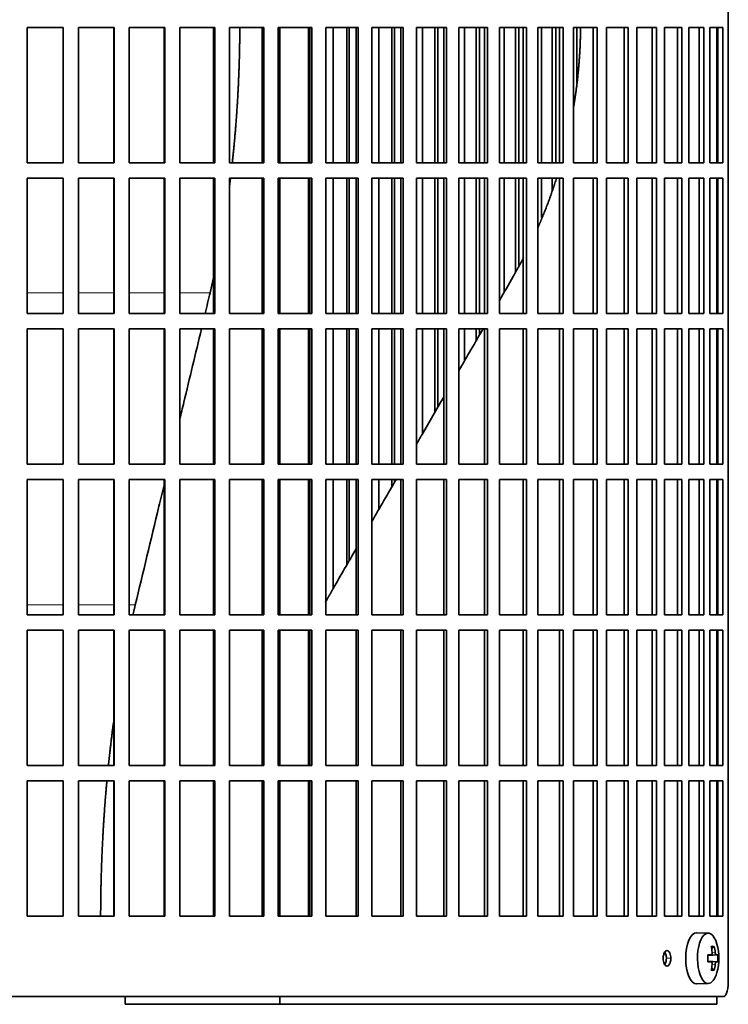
# Model space of a CAD drawing. Header units: millimetres. Extents: x 452 to 1336, y -1172 to 1297.
# Tile 18 of 27: x 1100 to 1239, y -49 to 144. Entities that reach past the tile are written whole.
import ezdxf

# ---------------------------------------------------------------- set-up
doc = ezdxf.new("R2010")
doc.units = ezdxf.units.MM
for name, color, linetype in [('M5X8_UNI7687', 7, 'Continuous'), ('VSI344-454_FILTR', 7, 'Continuous'), ('VSI344-454_SUPPO', 7, 'Continuous')]:
    doc.layers.add(name, color=color, linetype=linetype)

# ---------------------------------------------------------------- blocks, each defined once
blk = doc.blocks.new('SE3')
at = {"layer": 'M5X8_UNI7687', "color": 7, "linetype": 'Continuous', "lineweight": 35}
for p, q in [((1235.26, -34.68), (1233, -34.61)), ((1236.44, -37.28), (1235.92, -37.67)), ((1235.16, -38.97), (1235.83, -38.9)), ((1237.13, -38.92), (1235.16, -39.06)), ((1237.13, -40.3), (1235.16, -40.16)), ((1235.83, -40.32), (1235.16, -40.25)), ((1236.44, -41.94), (1235.92, -41.55)), ((1233, -44.61), (1235.26, -44.54))]:
    blk.add_line(p, q, dxfattribs=at)
at = {"layer": 'M5X8_UNI7687', "color": 4, "linetype": 'Continuous', "lineweight": 9}
for p, q in [((1236.02, -38.46), (1236.63, -38.4)), ((1236.84, -38.9), (1235.16, -39.06)), ((1235.16, -38.97), (1235.82, -38.9)), ((1235.16, -40.16), (1236.84, -40.32)), ((1235.82, -40.32), (1235.16, -40.25)), ((1236.63, -40.82), (1236.02, -40.76))]:
    blk.add_line(p, q, dxfattribs=at)
at = {"layer": 'M5X8_UNI7687', "color": 7, "linetype": 'Continuous', "lineweight": 35}
for centre, radius, start, end in [((1227.35, -39.61), 10, 343.7273, 16.2727), ((1227.73, -39.61), 9.42, 355.7871, 4.2129)]:
    blk.add_arc(centre, radius, start, end, dxfattribs=at)
for centre, major_axis, ratio, start_param, end_param in [((1232.97, -39.61), (0, -5), 0.422618, 3.141593, 6.283185), ((1235.24, -39.61), (0, -4.93), 0.422618, 2.175256, 6.283185), ((1229.35, -42.67), (7.75, 5.06), 0.247104, 0.286808, 0.4365), ((1227.43, -39.61), (0, 10), 0.866025, 4.833518, 4.948078), ((1227.3, -39.61), (0, 10), 0.939693, 4.833518, 4.948078), ((1227.37, -39.77), (9.97, 0.79), 0.036834, 0.556003, 0.670562), ((1230.65, -39.61), (0, -9.26), 0.488139, 1.49595, 1.645642), ((1227.37, -39.46), (9.97, -0.79), 0.036834, -0.670562, -0.556003), ((1227.37, -39.77), (9.97, 0.79), 0.036834, 0.199185, 0.313745), ((1227.37, -39.46), (9.97, -0.79), 0.036834, -0.313745, -0.199185), ((1227.43, -39.61), (0, -10), 0.866025, 1.335108, 1.449667), ((1229.35, -36.55), (7.75, -5.06), 0.247104, -0.4365, -0.286808), ((1227.3, -39.61), (0, -10), 0.939693, 1.335108, 1.449667), ((1235.24, -39.61), (0, -4.93), 0.422618, 0, 0.966337), ((1232.97, -39.61), (0, -5), 0.422618, 0, 0.012961)]:
    blk.add_ellipse(centre, major_axis=major_axis, ratio=ratio, start_param=start_param, end_param=end_param, dxfattribs=at)
for points in [[(1235.82, -38.9), (1235.83, -38.9), (1235.84, -38.9), (1235.87, -38.89), (1235.89, -38.88), (1235.91, -38.86), (1235.93, -38.84), (1235.95, -38.82), (1235.97, -38.79), (1235.99, -38.75), (1236, -38.72), (1236.01, -38.68), (1236.02, -38.63), (1236.03, -38.59), (1236.03, -38.55), (1236.03, -38.5), (1236.03, -38.45), (1236.03, -38.42), (1236.03, -38.4)], [(1236.63, -38.4), (1236.63, -38.42), (1236.63, -38.45), (1236.64, -38.5), (1236.65, -38.55), (1236.66, -38.59), (1236.67, -38.63), (1236.68, -38.68), (1236.7, -38.72), (1236.71, -38.75), (1236.73, -38.79), (1236.74, -38.82), (1236.76, -38.84), (1236.77, -38.86), (1236.79, -38.88), (1236.8, -38.89), (1236.82, -38.9), (1236.83, -38.9), (1236.84, -38.9)], [(1236.03, -40.82), (1236.03, -40.8), (1236.03, -40.77), (1236.03, -40.72), (1236.03, -40.67), (1236.03, -40.63), (1236.02, -40.59), (1236.01, -40.54), (1236, -40.5), (1235.99, -40.47), (1235.97, -40.43), (1235.95, -40.4), (1235.93, -40.38), (1235.91, -40.36), (1235.89, -40.34), (1235.87, -40.33), (1235.84, -40.32), (1235.83, -40.32), (1235.82, -40.32)], [(1236.84, -40.32), (1236.83, -40.32), (1236.82, -40.32), (1236.8, -40.33), (1236.79, -40.34), (1236.77, -40.36), (1236.76, -40.38), (1236.74, -40.4), (1236.73, -40.43), (1236.71, -40.47), (1236.7, -40.5), (1236.68, -40.54), (1236.67, -40.59), (1236.66, -40.63), (1236.65, -40.67), (1236.64, -40.72), (1236.63, -40.77), (1236.63, -40.8), (1236.63, -40.82)]]:
    blk.add_open_spline(points, degree=3, dxfattribs=at)
at = {"layer": 'VSI344-454_FILTR', "color": 7, "linetype": 'Continuous', "lineweight": 35}
for p, q in [((1239.2, -44.11), (1239.2, 226.89)), ((1101.9, 142.64), (1108.94, 142.64)), ((1101.9, 116.14), (1101.9, 142.64)), ((1108.92, 116.14), (1108.92, 142.64)), ((1108.94, 116.14), (1108.94, 142.64)), ((1111.92, 142.64), (1118.92, 142.64)), ((1111.92, 116.14), (1111.92, 142.64)), ((1118.84, 116.14), (1118.84, 142.64)), ((1118.92, 116.14), (1118.92, 142.64)), ((1121.88, 142.64), (1128.83, 142.64)), ((1121.88, 116.14), (1121.88, 142.64)), ((1128.68, 116.14), (1128.68, 142.64)), ((1128.83, 116.14), (1128.83, 142.64)), ((1131.76, 142.64), (1138.61, 142.64)), ((1131.76, 116.14), (1131.76, 142.64)), ((1138.39, 116.14), (1138.39, 142.64)), ((1138.61, 116.14), (1138.61, 142.64)), ((1141.5, 142.64), (1148.22, 142.64)), ((1141.5, 116.14), (1141.5, 142.64)), ((1147.93, 116.14), (1147.93, 142.64)), ((1148.22, 116.14), (1148.22, 142.64)), ((1151.04, 142.64), (1157.61, 142.64)), ((1151.04, 116.14), (1151.04, 142.64)), ((1157.25, 116.14), (1157.25, 142.64)), ((1157.61, 116.14), (1157.61, 142.64)), ((1160.36, 142.64), (1166.73, 142.64)), ((1160.36, 116.14), (1160.36, 142.64)), ((1161.82, 116.14), (1161.82, 142.64)), ((1164.46, 116.14), (1164.46, 142.64)), ((1164.91, 116.14), (1164.91, 142.64)), ((1166.31, 116.14), (1166.31, 142.64)), ((1166.73, 116.14), (1166.73, 142.64)), ((1169.39, 142.64), (1175.54, 142.64)), ((1169.39, 116.14), (1169.39, 142.64)), ((1170.72, 116.14), (1170.72, 142.64)), ((1173.27, 116.14), (1173.27, 142.64)), ((1173.79, 116.14), (1173.79, 142.64)), ((1175.06, 116.14), (1175.06, 142.64)), ((1175.54, 116.14), (1175.54, 142.64)), ((1178.1, 142.64), (1184, 142.64)), ((1178.1, 116.14), (1178.1, 142.64)), ((1179.3, 116.14), (1179.3, 142.64)), ((1181.75, 116.14), (1181.75, 142.64)), ((1182.32, 116.14), (1182.32, 142.64)), ((1183.45, 116.14), (1183.45, 142.64)), ((1184, 116.14), (1184, 142.64)), ((1186.44, 142.64), (1192.06, 142.64)), ((1186.44, 116.14), (1186.44, 142.64)), ((1187.51, 116.14), (1187.51, 142.64)), ((1189.83, 116.14), (1189.83, 142.64)), ((1190.46, 116.14), (1190.46, 142.64)), ((1191.46, 116.14), (1191.46, 142.64)), ((1192.06, 116.14), (1192.06, 142.64)), ((1194.38, 142.64), (1199.69, 142.64)), ((1194.38, 116.14), (1194.38, 142.64)), ((1195.3, 116.14), (1195.3, 142.64)), ((1197.5, 116.14), (1197.5, 142.64)), ((1198.18, 116.14), (1198.18, 142.64)), ((1199.03, 116.14), (1199.03, 142.64)), ((1199.69, 116.14), (1199.69, 142.64)), ((1201.87, 142.64), (1206.84, 142.64)), ((1201.87, 116.14), (1201.87, 142.64)), ((1202.64, 116.14), (1202.64, 142.64)), ((1204.7, 116.14), (1204.7, 142.64)), ((1205.44, 116.14), (1205.44, 142.64)), ((1206.14, 116.14), (1206.14, 142.64)), ((1206.84, 116.14), (1206.84, 142.64)), ((1208.88, 142.64), (1213.49, 142.64)), ((1208.88, 116.14), (1208.88, 142.64)), ((1209.5, 131.87), (1209.5, 142.64)), ((1212.74, 116.14), (1212.74, 142.64)), ((1213.49, 116.14), (1213.49, 142.64)), ((1215.37, 142.64), (1219.6, 142.64)), ((1215.37, 116.14), (1215.37, 142.64)), ((1218.8, 116.14), (1218.8, 142.64)), ((1219.6, 116.14), (1219.6, 142.64)), ((1221.31, 142.64), (1225.15, 142.64)), ((1221.31, 116.14), (1221.31, 142.64)), ((1224.31, 116.14), (1224.31, 142.64)), ((1225.15, 116.14), (1225.15, 142.64)), ((1226.68, 142.64), (1230.09, 142.64)), ((1226.68, 116.14), (1226.68, 142.64)), ((1229.22, 116.14), (1229.22, 142.64)), ((1230.09, 116.14), (1230.09, 142.64)), ((1231.45, 142.64), (1234.42, 142.64)), ((1231.45, 116.14), (1231.45, 142.64)), ((1233.51, 116.14), (1233.51, 142.64)), ((1234.42, 116.14), (1234.42, 142.64)), ((1235.58, 142.64), (1238.11, 142.64)), ((1235.58, 116.14), (1235.58, 142.64)), ((1237.17, 116.14), (1237.17, 142.64)), ((1238.11, 116.14), (1238.11, 142.64)), ((1101.9, 116.14), (1108.94, 116.14)), ((1111.92, 116.14), (1118.92, 116.14)), ((1121.88, 116.14), (1128.83, 116.14)), ((1131.76, 116.14), (1138.61, 116.14)), ((1141.5, 116.14), (1148.22, 116.14)), ((1151.04, 116.14), (1157.61, 116.14)), ((1160.36, 116.14), (1166.73, 116.14)), ((1169.39, 116.14), (1175.54, 116.14)), ((1178.1, 116.14), (1184, 116.14)), ((1186.44, 116.14), (1192.06, 116.14)), ((1194.38, 116.14), (1199.69, 116.14)), ((1201.87, 116.14), (1206.84, 116.14)), ((1208.88, 116.14), (1213.49, 116.14)), ((1215.37, 116.14), (1219.6, 116.14)), ((1221.31, 116.14), (1225.15, 116.14)), ((1226.68, 116.14), (1230.09, 116.14)), ((1231.45, 116.14), (1234.42, 116.14)), ((1235.58, 116.14), (1238.11, 116.14)), ((1101.9, 113.14), (1108.94, 113.14)), ((1101.9, 86.64), (1101.9, 113.14)), ((1108.92, 86.64), (1108.92, 113.14)), ((1108.94, 86.64), (1108.94, 113.14)), ((1111.92, 113.14), (1118.92, 113.14)), ((1111.92, 86.64), (1111.92, 113.14)), ((1118.84, 86.64), (1118.84, 113.14)), ((1118.92, 86.64), (1118.92, 113.14)), ((1121.88, 113.14), (1128.83, 113.14)), ((1121.88, 86.64), (1121.88, 113.14)), ((1128.68, 86.64), (1128.68, 113.14)), ((1128.83, 86.64), (1128.83, 113.14)), ((1131.76, 113.14), (1138.61, 113.14)), ((1131.76, 86.64), (1131.76, 113.14)), ((1138.39, 86.64), (1138.39, 113.14)), ((1138.61, 86.64), (1138.61, 113.14)), ((1141.5, 113.14), (1148.22, 113.14)), ((1141.5, 86.64), (1141.5, 113.14)), ((1147.93, 86.64), (1147.93, 113.14)), ((1148.22, 86.64), (1148.22, 113.14)), ((1151.04, 113.14), (1157.61, 113.14)), ((1151.04, 86.64), (1151.04, 113.14)), ((1157.25, 86.64), (1157.25, 113.14)), ((1157.61, 86.64), (1157.61, 113.14)), ((1160.36, 113.14), (1166.73, 113.14)), ((1160.36, 86.64), (1160.36, 113.14)), ((1161.82, 86.64), (1161.82, 113.14)), ((1164.46, 86.64), (1164.46, 113.14)), ((1164.91, 86.64), (1164.91, 113.14)), ((1166.31, 86.64), (1166.31, 113.14)), ((1166.73, 86.64), (1166.73, 113.14)), ((1169.39, 113.14), (1175.54, 113.14)), ((1169.39, 86.64), (1169.39, 113.14)), ((1170.72, 86.64), (1170.72, 113.14)), ((1173.27, 86.64), (1173.27, 113.14)), ((1173.79, 86.64), (1173.79, 113.14)), ((1175.06, 86.64), (1175.06, 113.14)), ((1175.54, 86.64), (1175.54, 113.14)), ((1178.1, 113.14), (1184, 113.14)), ((1178.1, 86.64), (1178.1, 113.14)), ((1179.3, 86.64), (1179.3, 113.14)), ((1181.75, 86.64), (1181.75, 113.14)), ((1182.32, 86.64), (1182.32, 113.14)), ((1183.45, 86.64), (1183.45, 113.14)), ((1184, 86.64), (1184, 113.14)), ((1186.44, 113.14), (1192.06, 113.14)), ((1186.44, 86.64), (1186.44, 113.14)), ((1187.51, 86.64), (1187.51, 113.14)), ((1189.83, 86.64), (1189.83, 113.14)), ((1190.46, 86.64), (1190.46, 113.14)), ((1191.46, 86.64), (1191.46, 113.14)), ((1192.06, 86.64), (1192.06, 113.14)), ((1194.38, 113.14), (1199.69, 113.14)), ((1194.38, 86.64), (1194.38, 113.14)), ((1195.3, 90.79), (1195.3, 113.14)), ((1197.5, 94.68), (1197.5, 113.14)), ((1198.18, 96), (1198.18, 113.14)), ((1199.03, 86.64), (1199.03, 113.14)), ((1199.69, 86.64), (1199.69, 113.14)), ((1201.87, 113.14), (1206.84, 113.14)), ((1201.87, 86.64), (1201.87, 113.14)), ((1202.64, 105.4), (1202.64, 113.14)), ((1204.7, 110.7), (1204.7, 113.14)), ((1206.14, 86.64), (1206.14, 113.14)), ((1206.84, 86.64), (1206.84, 113.14)), ((1208.88, 113.14), (1213.49, 113.14)), ((1208.88, 86.64), (1208.88, 113.14)), ((1212.74, 86.64), (1212.74, 113.14)), ((1213.49, 86.64), (1213.49, 113.14)), ((1215.37, 113.14), (1219.6, 113.14)), ((1215.37, 86.64), (1215.37, 113.14)), ((1218.8, 86.64), (1218.8, 113.14)), ((1219.6, 86.64), (1219.6, 113.14)), ((1221.31, 113.14), (1225.15, 113.14)), ((1221.31, 86.64), (1221.31, 113.14)), ((1224.31, 86.64), (1224.31, 113.14)), ((1225.15, 86.64), (1225.15, 113.14)), ((1226.68, 113.14), (1230.09, 113.14)), ((1226.68, 86.64), (1226.68, 113.14)), ((1229.22, 86.64), (1229.22, 113.14)), ((1230.09, 86.64), (1230.09, 113.14)), ((1231.45, 113.14), (1234.42, 113.14)), ((1231.45, 86.64), (1231.45, 113.14)), ((1233.51, 86.64), (1233.51, 113.14)), ((1234.42, 86.64), (1234.42, 113.14)), ((1235.58, 113.14), (1238.11, 113.14)), ((1235.58, 86.64), (1235.58, 113.14)), ((1237.17, 86.64), (1237.17, 113.14)), ((1238.11, 86.64), (1238.11, 113.14)), ((1101.9, 86.64), (1108.94, 86.64)), ((1111.92, 86.64), (1118.92, 86.64)), ((1121.88, 86.64), (1128.83, 86.64)), ((1131.76, 86.64), (1138.61, 86.64)), ((1141.5, 86.64), (1148.22, 86.64)), ((1151.04, 86.64), (1157.61, 86.64)), ((1160.36, 86.64), (1166.73, 86.64)), ((1169.39, 86.64), (1175.54, 86.64)), ((1178.1, 86.64), (1184, 86.64)), ((1186.44, 86.64), (1192.06, 86.64)), ((1194.38, 86.64), (1199.69, 86.64)), ((1201.87, 86.64), (1206.84, 86.64)), ((1208.88, 86.64), (1213.49, 86.64)), ((1215.37, 86.64), (1219.6, 86.64)), ((1221.31, 86.64), (1225.15, 86.64)), ((1226.68, 86.64), (1230.09, 86.64)), ((1231.45, 86.64), (1234.42, 86.64)), ((1235.58, 86.64), (1238.11, 86.64)), ((1101.9, 83.64), (1108.94, 83.64)), ((1101.9, 57.14), (1101.9, 83.64)), ((1108.92, 57.14), (1108.92, 83.64)), ((1108.94, 57.14), (1108.94, 83.64)), ((1111.92, 83.64), (1118.92, 83.64)), ((1111.92, 57.14), (1111.92, 83.64)), ((1118.84, 57.14), (1118.84, 83.64)), ((1118.92, 57.14), (1118.92, 83.64)), ((1121.88, 83.64), (1128.83, 83.64)), ((1121.88, 57.14), (1121.88, 83.64)), ((1128.68, 57.14), (1128.68, 83.64)), ((1128.83, 57.14), (1128.83, 83.64)), ((1131.76, 83.64), (1138.61, 83.64)), ((1131.76, 57.14), (1131.76, 83.64)), ((1138.39, 57.14), (1138.39, 83.64)), ((1138.61, 57.14), (1138.61, 83.64)), ((1141.5, 83.64), (1148.22, 83.64)), ((1141.5, 57.14), (1141.5, 83.64)), ((1147.93, 57.14), (1147.93, 83.64)), ((1148.22, 57.14), (1148.22, 83.64)), ((1151.04, 83.64), (1157.61, 83.64)), ((1151.04, 57.14), (1151.04, 83.64)), ((1157.25, 57.14), (1157.25, 83.64)), ((1157.61, 57.14), (1157.61, 83.64)), ((1160.36, 83.64), (1166.73, 83.64)), ((1160.36, 57.14), (1160.36, 83.64)), ((1161.82, 57.14), (1161.82, 83.64)), ((1164.46, 57.14), (1164.46, 83.64)), ((1164.91, 57.14), (1164.91, 83.64)), ((1166.31, 57.14), (1166.31, 83.64)), ((1166.73, 57.14), (1166.73, 83.64)), ((1169.39, 83.64), (1175.54, 83.64)), ((1169.39, 57.14), (1169.39, 83.64)), ((1170.72, 57.14), (1170.72, 83.64)), ((1173.27, 57.14), (1173.27, 83.64)), ((1173.79, 57.14), (1173.79, 83.64)), ((1175.06, 57.14), (1175.06, 83.64)), ((1175.54, 57.14), (1175.54, 83.64)), ((1178.1, 83.64), (1184, 83.64)), ((1178.1, 57.14), (1178.1, 83.64)), ((1179.3, 63.08), (1179.3, 83.64)), ((1181.75, 67.31), (1181.75, 83.64)), ((1182.32, 68.31), (1182.32, 83.64)), ((1183.45, 57.14), (1183.45, 83.64)), ((1184, 57.14), (1184, 83.64)), ((1186.44, 83.64), (1192.06, 83.64)), ((1186.44, 57.14), (1186.44, 83.64)), ((1187.51, 77.29), (1187.51, 83.64)), ((1189.83, 81.32), (1189.83, 83.64)), ((1190.46, 82.41), (1190.46, 83.64)), ((1191.46, 57.14), (1191.46, 83.64)), ((1192.06, 57.14), (1192.06, 83.64)), ((1194.38, 83.64), (1199.69, 83.64)), ((1194.38, 57.14), (1194.38, 83.64)), ((1199.03, 57.14), (1199.03, 83.64)), ((1199.69, 57.14), (1199.69, 83.64)), ((1201.87, 83.64), (1206.84, 83.64)), ((1201.87, 57.14), (1201.87, 83.64)), ((1206.14, 57.14), (1206.14, 83.64)), ((1206.84, 57.14), (1206.84, 83.64)), ((1208.88, 83.64), (1213.49, 83.64)), ((1208.88, 57.14), (1208.88, 83.64)), ((1212.74, 57.14), (1212.74, 83.64)), ((1213.49, 57.14), (1213.49, 83.64)), ((1215.37, 83.64), (1219.6, 83.64)), ((1215.37, 57.14), (1215.37, 83.64)), ((1218.8, 57.14), (1218.8, 83.64)), ((1219.6, 57.14), (1219.6, 83.64)), ((1221.31, 83.64), (1225.15, 83.64)), ((1221.31, 57.14), (1221.31, 83.64)), ((1224.31, 57.14), (1224.31, 83.64)), ((1225.15, 57.14), (1225.15, 83.64)), ((1226.68, 83.64), (1230.09, 83.64)), ((1226.68, 57.14), (1226.68, 83.64)), ((1229.22, 57.14), (1229.22, 83.64)), ((1230.09, 57.14), (1230.09, 83.64)), ((1231.45, 83.64), (1234.42, 83.64)), ((1231.45, 57.14), (1231.45, 83.64)), ((1233.51, 57.14), (1233.51, 83.64)), ((1234.42, 57.14), (1234.42, 83.64)), ((1235.58, 83.64), (1238.11, 83.64)), ((1235.58, 57.14), (1235.58, 83.64)), ((1237.17, 57.14), (1237.17, 83.64)), ((1238.11, 57.14), (1238.11, 83.64)), ((1101.9, 57.14), (1108.94, 57.14)), ((1111.92, 57.14), (1118.92, 57.14)), ((1121.88, 57.14), (1128.83, 57.14)), ((1131.76, 57.14), (1138.61, 57.14)), ((1141.5, 57.14), (1148.22, 57.14)), ((1151.04, 57.14), (1157.61, 57.14)), ((1160.36, 57.14), (1166.73, 57.14)), ((1169.39, 57.14), (1175.54, 57.14)), ((1178.1, 57.14), (1184, 57.14)), ((1186.44, 57.14), (1192.06, 57.14)), ((1194.38, 57.14), (1199.69, 57.14)), ((1201.87, 57.14), (1206.84, 57.14)), ((1208.88, 57.14), (1213.49, 57.14)), ((1215.37, 57.14), (1219.6, 57.14)), ((1221.31, 57.14), (1225.15, 57.14)), ((1226.68, 57.14), (1230.09, 57.14)), ((1231.45, 57.14), (1234.42, 57.14)), ((1235.58, 57.14), (1238.11, 57.14)), ((1101.9, 54.14), (1108.94, 54.14)), ((1101.9, 27.64), (1101.9, 54.14)), ((1108.92, 27.64), (1108.92, 54.14)), ((1108.94, 27.64), (1108.94, 54.14)), ((1111.92, 54.14), (1118.92, 54.14)), ((1111.92, 27.64), (1111.92, 54.14)), ((1118.84, 27.64), (1118.84, 54.14)), ((1118.92, 27.64), (1118.92, 54.14)), ((1121.88, 54.14), (1128.83, 54.14)), ((1121.88, 27.64), (1121.88, 54.14)), ((1128.68, 27.64), (1128.68, 54.14)), ((1128.83, 27.64), (1128.83, 54.14)), ((1131.76, 54.14), (1138.61, 54.14)), ((1131.76, 27.64), (1131.76, 54.14)), ((1138.39, 27.64), (1138.39, 54.14)), ((1138.61, 27.64), (1138.61, 54.14)), ((1141.5, 54.14), (1148.22, 54.14)), ((1141.5, 27.64), (1141.5, 54.14)), ((1147.93, 27.64), (1147.93, 54.14)), ((1148.22, 27.64), (1148.22, 54.14)), ((1151.04, 54.14), (1157.61, 54.14)), ((1151.04, 27.64), (1151.04, 54.14)), ((1157.25, 27.64), (1157.25, 54.14)), ((1157.61, 27.64), (1157.61, 54.14)), ((1160.36, 54.14), (1166.73, 54.14)), ((1160.36, 27.64), (1160.36, 54.14)), ((1161.82, 32.79), (1161.82, 54.14)), ((1164.46, 37.37), (1164.46, 54.14)), ((1164.91, 38.15), (1164.91, 54.14)), ((1166.31, 27.64), (1166.31, 54.14)), ((1166.73, 27.64), (1166.73, 54.14)), ((1169.39, 54.14), (1175.54, 54.14)), ((1169.39, 27.64), (1169.39, 54.14)), ((1170.72, 48.22), (1170.72, 54.14)), ((1173.27, 52.64), (1173.27, 54.14)), ((1173.79, 53.53), (1173.79, 54.14)), ((1175.06, 27.64), (1175.06, 54.14)), ((1175.54, 27.64), (1175.54, 54.14)), ((1178.1, 54.14), (1184, 54.14)), ((1178.1, 27.64), (1178.1, 54.14)), ((1183.45, 27.64), (1183.45, 54.14)), ((1184, 27.64), (1184, 54.14)), ((1186.44, 54.14), (1192.06, 54.14)), ((1186.44, 27.64), (1186.44, 54.14)), ((1191.46, 27.64), (1191.46, 54.14)), ((1192.06, 27.64), (1192.06, 54.14)), ((1194.38, 54.14), (1199.69, 54.14)), ((1194.38, 27.64), (1194.38, 54.14)), ((1199.03, 27.64), (1199.03, 54.14)), ((1199.69, 27.64), (1199.69, 54.14)), ((1201.87, 54.14), (1206.84, 54.14)), ((1201.87, 27.64), (1201.87, 54.14)), ((1206.14, 27.64), (1206.14, 54.14)), ((1206.84, 27.64), (1206.84, 54.14)), ((1208.88, 54.14), (1213.49, 54.14)), ((1208.88, 27.64), (1208.88, 54.14)), ((1212.74, 27.64), (1212.74, 54.14)), ((1213.49, 27.64), (1213.49, 54.14)), ((1215.37, 54.14), (1219.6, 54.14)), ((1215.37, 27.64), (1215.37, 54.14)), ((1218.8, 27.64), (1218.8, 54.14)), ((1219.6, 27.64), (1219.6, 54.14)), ((1221.31, 54.14), (1225.15, 54.14)), ((1221.31, 27.64), (1221.31, 54.14)), ((1224.31, 27.64), (1224.31, 54.14)), ((1225.15, 27.64), (1225.15, 54.14)), ((1226.68, 54.14), (1230.09, 54.14)), ((1226.68, 27.64), (1226.68, 54.14)), ((1229.22, 27.64), (1229.22, 54.14)), ((1230.09, 27.64), (1230.09, 54.14)), ((1231.45, 54.14), (1234.42, 54.14)), ((1231.45, 27.64), (1231.45, 54.14)), ((1233.51, 27.64), (1233.51, 54.14)), ((1234.42, 27.64), (1234.42, 54.14)), ((1235.58, 54.14), (1238.11, 54.14)), ((1235.58, 27.64), (1235.58, 54.14)), ((1237.17, 27.64), (1237.17, 54.14)), ((1238.11, 27.64), (1238.11, 54.14)), ((1101.9, 27.64), (1108.94, 27.64)), ((1111.92, 27.64), (1118.92, 27.64)), ((1121.88, 27.64), (1128.83, 27.64)), ((1131.76, 27.64), (1138.61, 27.64)), ((1141.5, 27.64), (1148.22, 27.64)), ((1151.04, 27.64), (1157.61, 27.64)), ((1160.36, 27.64), (1166.73, 27.64)), ((1169.39, 27.64), (1175.54, 27.64)), ((1178.1, 27.64), (1184, 27.64)), ((1186.44, 27.64), (1192.06, 27.64)), ((1194.38, 27.64), (1199.69, 27.64)), ((1201.87, 27.64), (1206.84, 27.64)), ((1208.88, 27.64), (1213.49, 27.64)), ((1215.37, 27.64), (1219.6, 27.64)), ((1221.31, 27.64), (1225.15, 27.64)), ((1226.68, 27.64), (1230.09, 27.64)), ((1231.45, 27.64), (1234.42, 27.64)), ((1235.58, 27.64), (1238.11, 27.64)), ((1101.9, 24.64), (1108.94, 24.64)), ((1101.9, -1.86), (1101.9, 24.64)), ((1108.92, -1.86), (1108.92, 24.64)), ((1108.94, -1.86), (1108.94, 24.64)), ((1111.92, 24.64), (1118.92, 24.64)), ((1111.92, -1.86), (1111.92, 24.64)), ((1118.84, -1.86), (1118.84, 24.64)), ((1118.92, -1.86), (1118.92, 24.64)), ((1121.88, 24.64), (1128.83, 24.64)), ((1121.88, -1.86), (1121.88, 24.64)), ((1128.68, -1.86), (1128.68, 24.64)), ((1128.83, -1.86), (1128.83, 24.64)), ((1131.76, 24.64), (1138.61, 24.64)), ((1131.76, -1.86), (1131.76, 24.64)), ((1138.39, -1.86), (1138.39, 24.64)), ((1138.61, -1.86), (1138.61, 24.64)), ((1141.5, 24.64), (1148.22, 24.64)), ((1141.5, -1.86), (1141.5, 24.64)), ((1147.93, -1.86), (1147.93, 24.64)), ((1148.22, -1.86), (1148.22, 24.64)), ((1151.04, 24.64), (1157.61, 24.64)), ((1151.04, -1.86), (1151.04, 24.64)), ((1157.25, -1.86), (1157.25, 24.64)), ((1157.61, -1.86), (1157.61, 24.64)), ((1160.36, 24.64), (1166.73, 24.64)), ((1160.36, -1.86), (1160.36, 24.64)), ((1166.31, -1.86), (1166.31, 24.64)), ((1166.73, -1.86), (1166.73, 24.64)), ((1169.39, 24.64), (1175.54, 24.64)), ((1169.39, -1.86), (1169.39, 24.64)), ((1175.06, -1.86), (1175.06, 24.64)), ((1175.54, -1.86), (1175.54, 24.64)), ((1178.1, 24.64), (1184, 24.64)), ((1178.1, -1.86), (1178.1, 24.64)), ((1183.45, -1.86), (1183.45, 24.64)), ((1184, -1.86), (1184, 24.64)), ((1186.44, 24.64), (1192.06, 24.64)), ((1186.44, -1.86), (1186.44, 24.64)), ((1191.46, -1.86), (1191.46, 24.64)), ((1192.06, -1.86), (1192.06, 24.64)), ((1194.38, 24.64), (1199.69, 24.64)), ((1194.38, -1.86), (1194.38, 24.64)), ((1199.03, -1.86), (1199.03, 24.64)), ((1199.69, -1.86), (1199.69, 24.64)), ((1201.87, 24.64), (1206.84, 24.64)), ((1201.87, -1.86), (1201.87, 24.64)), ((1206.14, -1.86), (1206.14, 24.64)), ((1206.84, -1.86), (1206.84, 24.64)), ((1208.88, 24.64), (1213.49, 24.64)), ((1208.88, -1.86), (1208.88, 24.64)), ((1212.74, -1.86), (1212.74, 24.64)), ((1213.49, -1.86), (1213.49, 24.64)), ((1215.37, 24.64), (1219.6, 24.64)), ((1215.37, -1.86), (1215.37, 24.64)), ((1218.8, -1.86), (1218.8, 24.64)), ((1219.6, -1.86), (1219.6, 24.64)), ((1221.31, 24.64), (1225.15, 24.64)), ((1221.31, -1.86), (1221.31, 24.64)), ((1224.31, -1.86), (1224.31, 24.64)), ((1225.15, -1.86), (1225.15, 24.64)), ((1226.68, 24.64), (1230.09, 24.64)), ((1226.68, -1.86), (1226.68, 24.64)), ((1229.22, -1.86), (1229.22, 24.64)), ((1230.09, -1.86), (1230.09, 24.64)), ((1231.45, 24.64), (1234.42, 24.64)), ((1231.45, -1.86), (1231.45, 24.64)), ((1233.51, -1.86), (1233.51, 24.64)), ((1234.42, -1.86), (1234.42, 24.64)), ((1235.58, 24.64), (1238.11, 24.64)), ((1235.58, -1.86), (1235.58, 24.64)), ((1237.17, -1.86), (1237.17, 24.64)), ((1238.11, -1.86), (1238.11, 24.64)), ((1101.9, -1.86), (1108.94, -1.86)), ((1111.92, -1.86), (1118.92, -1.86)), ((1121.88, -1.86), (1128.83, -1.86)), ((1131.76, -1.86), (1138.61, -1.86)), ((1141.5, -1.86), (1148.22, -1.86)), ((1151.04, -1.86), (1157.61, -1.86)), ((1160.36, -1.86), (1166.73, -1.86)), ((1169.39, -1.86), (1175.54, -1.86)), ((1178.1, -1.86), (1184, -1.86)), ((1186.44, -1.86), (1192.06, -1.86)), ((1194.38, -1.86), (1199.69, -1.86)), ((1201.87, -1.86), (1206.84, -1.86)), ((1208.88, -1.86), (1213.49, -1.86)), ((1215.37, -1.86), (1219.6, -1.86)), ((1221.31, -1.86), (1225.15, -1.86)), ((1226.68, -1.86), (1230.09, -1.86)), ((1231.45, -1.86), (1234.42, -1.86)), ((1235.58, -1.86), (1238.11, -1.86)), ((1101.9, -4.86), (1108.94, -4.86)), ((1101.9, -31.36), (1101.9, -4.86)), ((1108.92, -31.36), (1108.92, -4.86)), ((1108.94, -31.36), (1108.94, -4.86)), ((1111.92, -4.86), (1118.92, -4.86)), ((1111.92, -31.36), (1111.92, -4.86)), ((1118.84, -31.36), (1118.84, -4.86)), ((1118.92, -31.36), (1118.92, -4.86)), ((1121.88, -4.86), (1128.83, -4.86)), ((1121.88, -31.36), (1121.88, -4.86)), ((1128.68, -31.36), (1128.68, -4.86)), ((1128.83, -31.36), (1128.83, -4.86)), ((1131.76, -4.86), (1138.61, -4.86)), ((1131.76, -31.36), (1131.76, -4.86)), ((1138.39, -31.36), (1138.39, -4.86)), ((1138.61, -31.36), (1138.61, -4.86)), ((1141.5, -4.86), (1148.22, -4.86)), ((1141.5, -31.36), (1141.5, -4.86)), ((1147.93, -31.36), (1147.93, -4.86)), ((1148.22, -31.36), (1148.22, -4.86)), ((1151.04, -4.86), (1157.61, -4.86)), ((1151.04, -31.36), (1151.04, -4.86)), ((1157.25, -31.36), (1157.25, -4.86)), ((1157.61, -31.36), (1157.61, -4.86)), ((1160.36, -4.86), (1166.73, -4.86)), ((1160.36, -31.36), (1160.36, -4.86)), ((1166.31, -31.36), (1166.31, -4.86)), ((1166.73, -31.36), (1166.73, -4.86)), ((1169.39, -4.86), (1175.54, -4.86)), ((1169.39, -31.36), (1169.39, -4.86)), ((1175.06, -31.36), (1175.06, -4.86)), ((1175.54, -31.36), (1175.54, -4.86)), ((1178.1, -4.86), (1184, -4.86)), ((1178.1, -31.36), (1178.1, -4.86)), ((1183.45, -31.36), (1183.45, -4.86)), ((1184, -31.36), (1184, -4.86)), ((1186.44, -4.86), (1192.06, -4.86)), ((1186.44, -31.36), (1186.44, -4.86)), ((1191.46, -31.36), (1191.46, -4.86)), ((1192.06, -31.36), (1192.06, -4.86)), ((1194.38, -4.86), (1199.69, -4.86)), ((1194.38, -31.36), (1194.38, -4.86)), ((1199.03, -31.36), (1199.03, -4.86)), ((1199.69, -31.36), (1199.69, -4.86)), ((1201.87, -4.86), (1206.84, -4.86)), ((1201.87, -31.36), (1201.87, -4.86)), ((1206.14, -31.36), (1206.14, -4.86)), ((1206.84, -31.36), (1206.84, -4.86)), ((1208.88, -4.86), (1213.49, -4.86)), ((1208.88, -31.36), (1208.88, -4.86)), ((1212.74, -31.36), (1212.74, -4.86)), ((1213.49, -31.36), (1213.49, -4.86)), ((1215.37, -4.86), (1219.6, -4.86)), ((1215.37, -31.36), (1215.37, -4.86)), ((1218.8, -31.36), (1218.8, -4.86)), ((1219.6, -31.36), (1219.6, -4.86)), ((1221.31, -4.86), (1225.15, -4.86)), ((1221.31, -31.36), (1221.31, -4.86)), ((1224.31, -31.36), (1224.31, -4.86)), ((1225.15, -31.36), (1225.15, -4.86)), ((1226.68, -4.86), (1230.09, -4.86)), ((1226.68, -31.36), (1226.68, -4.86)), ((1229.22, -31.36), (1229.22, -4.86)), ((1230.09, -31.36), (1230.09, -4.86)), ((1231.45, -4.86), (1234.42, -4.86)), ((1231.45, -31.36), (1231.45, -4.86)), ((1233.51, -31.36), (1233.51, -4.86)), ((1234.42, -31.36), (1234.42, -4.86)), ((1235.58, -4.86), (1238.11, -4.86)), ((1235.58, -31.36), (1235.58, -4.86)), ((1237.17, -31.36), (1237.17, -4.86)), ((1238.11, -31.36), (1238.11, -4.86)), ((1101.9, -31.36), (1108.94, -31.36)), ((1111.92, -31.36), (1118.92, -31.36)), ((1121.88, -31.36), (1128.83, -31.36)), ((1131.76, -31.36), (1138.61, -31.36)), ((1141.5, -31.36), (1148.22, -31.36)), ((1151.04, -31.36), (1157.61, -31.36)), ((1160.36, -31.36), (1166.73, -31.36)), ((1169.39, -31.36), (1175.54, -31.36)), ((1178.1, -31.36), (1184, -31.36)), ((1186.44, -31.36), (1192.06, -31.36)), ((1194.38, -31.36), (1199.69, -31.36)), ((1201.87, -31.36), (1206.84, -31.36)), ((1208.88, -31.36), (1213.49, -31.36)), ((1215.37, -31.36), (1219.6, -31.36)), ((1221.31, -31.36), (1225.15, -31.36)), ((1226.68, -31.36), (1230.09, -31.36)), ((1231.45, -31.36), (1234.42, -31.36)), ((1235.58, -31.36), (1238.11, -31.36)), ((959.42, -47.11), (1238.23, -47.11))]:
    blk.add_line(p, q, dxfattribs=at)
at = {"layer": 'VSI344-454_FILTR', "color": 4, "linetype": 'Continuous', "lineweight": 9}
blk.add_line((1227.93, -39.61), (1227.07, -39.61), dxfattribs=at)
at = {"layer": 'VSI344-454_FILTR', "color": 7, "linetype": 'Continuous', "lineweight": 35}
for points, knots in [([(1226.43, -39.61), (1226.44, -39.48), (1226.45, -39.21), (1226.53, -38.84), (1226.68, -38.47), (1226.9, -38.18), (1227.2, -38.07), (1227.49, -38.19), (1227.73, -38.53), (1227.9, -39.02), (1227.92, -39.41), (1227.93, -39.61)], [0, 0, 0, 0, 0.084454, 0.168831, 0.25477, 0.378375, 0.501304, 0.626685, 0.750981, 0.875806, 1, 1, 1, 1]), ([(1227.07, -39.61), (1227.06, -39.48), (1227.06, -39.22), (1226.98, -38.85), (1226.88, -38.58), (1226.8, -38.44), (1226.76, -38.4)], [0, 0, 0, 0, 0.0839215, 0.1651632, 0.2496847, 0.3008002, 0.3008002, 0.3008002, 0.3008002]), ([(1227.93, -39.61), (1227.93, -39.74), (1227.92, -40.01), (1227.84, -40.38), (1227.7, -40.75), (1227.48, -41.04), (1227.19, -41.15), (1226.89, -41.03), (1226.64, -40.69), (1226.47, -40.2), (1226.44, -39.81), (1226.43, -39.61)], [0, 0, 0, 0, 0.084454, 0.168831, 0.25477, 0.378375, 0.501304, 0.626685, 0.750981, 0.875806, 1, 1, 1, 1]), ([(1226.76, -40.82), (1226.79, -40.78), (1226.87, -40.65), (1226.97, -40.38), (1227.05, -40.01), (1227.06, -39.74), (1227.07, -39.61)], [0.6999614, 0.6999614, 0.6999614, 0.6999614, 0.7454545, 0.8313176, 0.915596, 1, 1, 1, 1]), ([(1238.23, -47.11), (1238.25, -47.11), (1238.29, -47.11), (1238.34, -47.09), (1238.4, -47.07), (1238.45, -47.04), (1238.5, -46.99), (1238.56, -46.94), (1238.65, -46.83), (1238.78, -46.62), (1238.93, -46.25), (1239.04, -45.79), (1239.12, -45.35), (1239.16, -44.98), (1239.18, -44.7), (1239.2, -44.41), (1239.2, -44.21), (1239.2, -44.11)], [0, 0, 0, 0, 0.036074, 0.071835, 0.107394, 0.142867, 0.178369, 0.214015, 0.24992, 0.375515, 0.499618, 0.623903, 0.749864, 0.812552, 0.874725, 0.937001, 1, 1, 1, 1])]:
    blk.add_open_spline(points, degree=3, knots=knots, dxfattribs=at)
at = {"layer": 'VSI344-454_SUPPO', "color": 7, "linetype": 'Continuous', "lineweight": 35}
for p, q in [((1151.39, 116.14), (1151.39, 142.64)), ((1156.99, 116.14), (1156.99, 142.64)), ((1236.92, 116.14), (1236.92, 142.64)), ((1151.39, 86.64), (1151.39, 113.14)), ((1156.99, 86.64), (1156.99, 113.14)), ((1236.92, 86.64), (1236.92, 113.14)), ((1151.39, 57.14), (1151.39, 83.64)), ((1156.99, 57.14), (1156.99, 83.64)), ((1236.92, 57.14), (1236.92, 83.64)), ((1151.39, 27.64), (1151.39, 54.14)), ((1156.99, 27.64), (1156.99, 54.14)), ((1236.92, 27.64), (1236.92, 54.14)), ((1151.39, -1.86), (1151.39, 24.64)), ((1156.99, -1.86), (1156.99, 24.64)), ((1236.92, -1.86), (1236.92, 24.64)), ((1151.39, -31.36), (1151.39, -4.86)), ((1156.99, -31.36), (1156.99, -4.86)), ((1236.92, -31.36), (1236.92, -4.86)), ((1121.08, -47.11), (1121.08, -48.61)), ((1151.39, -48.61), (1151.39, -47.11)), ((1236.92, -48.61), (1236.92, -47.11)), ((1151.39, -48.61), (1121.08, -48.61)), ((1151.39, -48.61), (1236.92, -48.61))]:
    blk.add_line(p, q, dxfattribs=at)
at = {"layer": 'VSI344-454_SUPPO', "color": 4, "linetype": 'Continuous', "lineweight": 9}
for p, q in [((1101.9, 90.7), (1108.92, 90.7)), ((1111.92, 90.7), (1118.84, 90.7)), ((1121.88, 90.7), (1128.68, 90.7)), ((1131.76, 90.7), (1137.71, 90.7)), ((1108.92, 29.6), (1101.9, 29.6)), ((1118.84, 29.6), (1111.92, 29.6)), ((1123.06, 29.6), (1121.88, 29.6))]:
    blk.add_line(p, q, dxfattribs=at)
at = {"layer": 'VSI344-454_SUPPO', "color": 7, "linetype": 'Continuous', "lineweight": 35}
for points, degree, knots in [([(1143.53, 142.64), (1143.5, 136.17), (1143.16, 129.78), (1142.79, 122.85), (1142.05, 116.14)], 2, [0.0187361, 0.0187361, 0.0187361, 0.25, 0.25, 0.499688, 0.499688, 0.499688]), ([(1210.27, 142.64), (1210.21, 136.59), (1209.43, 130.61), (1209.2, 128.83), (1208.91, 127.06)], 2, [0.0199355, 0.0199355, 0.0199355, 0.25, 0.25, 0.3183651, 0.3183651, 0.3183651]), ([(1205.55, 113.11), (1204.32, 109.22), (1202.77, 105.45), (1202.36, 104.46), (1201.93, 103.48)], 2, [0.5933263, 0.5933263, 0.5933263, 0.75, 0.75, 0.7912431, 0.7912431, 0.7912431]), ([(1131.76, 65.88), (1132.03, 66.99), (1133.42, 72.81), (1134.85, 78.76), (1136.02, 83.64)], 3, [0.6128166, 0.6128166, 0.6128166, 0.6128166, 0.6666667, 0.8922249, 0.8922249, 0.8922249, 0.8922249]), ([(1178.1, 61), (1178.47, 61.64), (1180.25, 64.72), (1182.04, 67.82), (1183.45, 70.27)], 3, [0.4683209, 0.4683209, 0.4683209, 0.4683209, 0.5, 0.6197977, 0.6197977, 0.6197977, 0.6197977]), ([(1123.06, 29.6), (1124.56, 35.84), (1126.42, 43.6), (1128.34, 51.63), (1128.68, 53.02)], 3, [0, 0, 0, 0, 0.3333333, 0.402566, 0.402566, 0.402566, 0.402566]), ([(1118.79, 6.56), (1118.36, 3.34), (1118, 0.05), (1117.89, -0.89), (1117.79, -1.84)], 2, [0.394559, 0.394559, 0.394559, 0.5, 0.5, 0.5302657, 0.5302657, 0.5302657]), ([(1117.5, -4.83), (1117, -10.24), (1116.7, -15.78), (1116.28, -23.52), (1116.27, -31.36)], 2, [0.5779363, 0.5779363, 0.5779363, 0.75, 0.75, 0.9920871, 0.9920871, 0.9920871])]:
    blk.add_open_spline(points, degree=degree, knots=knots, dxfattribs=at)
for points, degree in [([(1141.7, 113.11), (1141.62, 112.47), (1141.54, 111.82)], 2), ([(1199.11, 97.58), (1198.14, 95.71), (1197.08, 93.88)], 2), ([(1138.42, 93.81), (1138.08, 92.24), (1137.71, 90.7)], 2), ([(1194.38, 89.19), (1195.28, 90.75), (1196.18, 92.31), (1197.08, 93.88)], 3), ([(1136.74, 86.64), (1137.06, 87.99), (1137.38, 89.34), (1137.71, 90.7)], 3), ([(1186.44, 75.45), (1188.01, 78.17), (1189.59, 80.9), (1191.17, 83.64)], 3), ([(1169.39, 45.91), (1170.97, 48.64), (1172.55, 51.39), (1174.14, 54.14)], 3), ([(1161.81, 32.78), (1163.3, 35.37), (1164.8, 37.97), (1166.31, 40.58)], 3), ([(1161.81, 32.78), (1161.02, 31.42), (1160.27, 30.04)], 2), ([(1123.06, 29.6), (1122.83, 28.65), (1122.61, 27.68)], 2), ([(1121.94, 24.7), (1121.89, 24.47), (1121.84, 24.24)], 2), ([(1157.21, 24.03), (1157.08, 23.77), (1156.96, 23.51)], 2)]:
    blk.add_open_spline(points, degree=degree, dxfattribs=at)

msp = doc.modelspace()

# ---------------------------------------------------------------- block references
msp.add_blockref('SE3', (0, 0))

doc.saveas('drawing.dxf')
